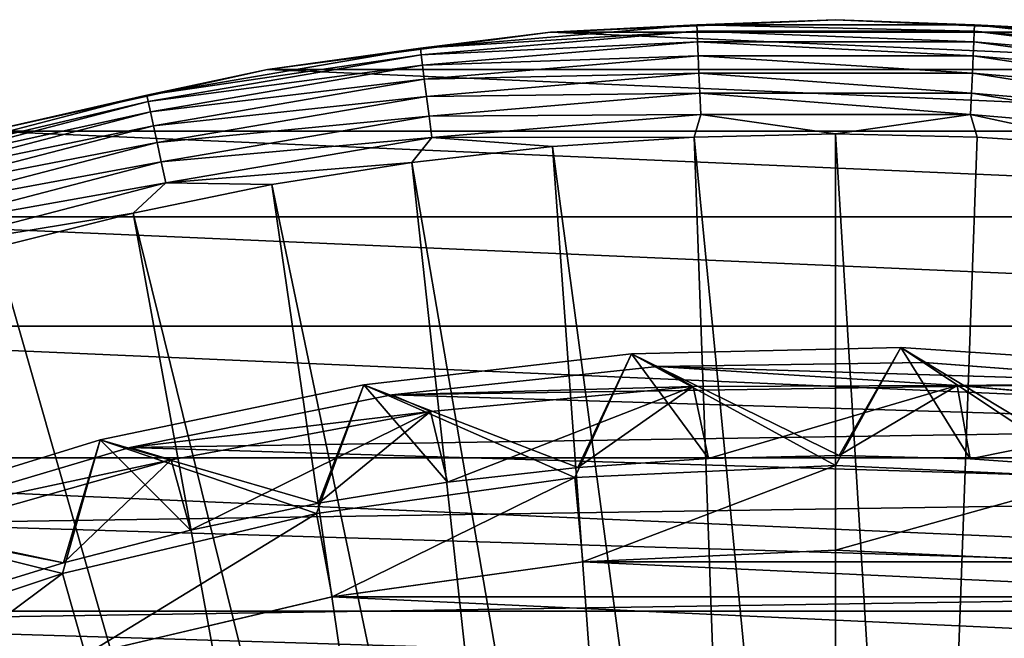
# Model space of a CAD drawing. Header units: metres. Extents: x -22 to 72, y -222 to 22.
# Tile 188 of 256: x -5.61 to 1.16, y 18.24 to 22.5. Entities that reach past the tile are written whole.
import ezdxf

# ---------------------------------------------------------------- set-up
doc = ezdxf.new("R2010")
doc.units = ezdxf.units.M
doc.layers.add('solid_509499_SW0002', color=7, linetype='CONTINUOUS')

msp = doc.modelspace()

# ---------------------------------------------------------------- linework, layer by layer
at = {"layer": 'solid_509499_SW0002'}
for points in [[(-1.961004, 22.414381, 119.213844), (0, 22.5, 119.213844), (-1.961003, 22.414381)], [(-0.954289, 22.464706, 119.368202), (0, 22.5, 119.213844), (-1.961004, 22.414381, 119.213844)], [(-1.961003, 22.414381), (0, 22.5), (1.961003, 22.414381)], [(0, 22.5, 119.213844), (0, 22.5), (-1.961003, 22.414381)], [(0.954289, 22.464706, 119.368202), (0, 22.5, 119.213844), (-0.954289, 22.464706, 119.368202)], [(1.961004, 22.414381, 119.213844), (1.961003, 22.414381), (0, 22.5)], [(0, 22.5, 119.213844), (1.961004, 22.414381, 119.213844), (0, 22.5)], [(0.954289, 22.464706, 119.368202), (1.961004, 22.414381, 119.213844), (0, 22.5, 119.213844)], [(-3.907084, 22.158175, 119.213844), (-1.961004, 22.414381, 119.213844), (-3.907081, 22.158175)], [(-2.855991, 22.302849, 119.368202), (-1.961004, 22.414381, 119.213844), (-3.907084, 22.158175, 119.213844)], [(-3.907081, 22.158175), (-1.961003, 22.414381), (3.907081, 22.158175)], [(-1.961004, 22.414381, 119.213844), (-1.961003, 22.414381), (-3.907081, 22.158175)], [(-0.954289, 22.464706, 119.368202), (-1.961004, 22.414381, 119.213844), (-2.855991, 22.302849, 119.368202)], [(-0.954289, 22.464706, 119.368202), (-2.855991, 22.302849, 119.368202), (-0.952396, 22.420155, 119.516907)], [(-2.855991, 22.302849, 119.368202), (-2.850327, 22.258615, 119.516907), (-0.952396, 22.420155, 119.516907)], [(-0.952396, 22.420155, 119.516907), (-2.850327, 22.258615, 119.516907), (-0.949321, 22.347746, 119.654198)], [(-1.961003, 22.414381), (1.961003, 22.414381), (3.907081, 22.158175)], [(-0.954289, 22.464706, 119.368202), (-0.952396, 22.420155, 119.516907), (0.952396, 22.420155, 119.516907)], [(0.954289, 22.464706, 119.368202), (-0.954289, 22.464706, 119.368202), (0.952396, 22.420155, 119.516907)], [(-0.952396, 22.420155, 119.516907), (-0.949321, 22.347746, 119.654198), (0.949321, 22.347746, 119.654198)], [(0.952396, 22.420155, 119.516907), (-0.952396, 22.420155, 119.516907), (0.949321, 22.347746, 119.654198)], [(0.952396, 22.420155, 119.516907), (0.949321, 22.347746, 119.654198), (2.841122, 22.186729, 119.654198)], [(0.954289, 22.464706, 119.368202), (0.952396, 22.420155, 119.516907), (2.850327, 22.258615, 119.516907)], [(2.850327, 22.258615, 119.516907), (0.952396, 22.420155, 119.516907), (2.841122, 22.186729, 119.654198)], [(2.855991, 22.302849, 119.368202), (1.961004, 22.414381, 119.213844), (0.954289, 22.464706, 119.368202)], [(2.855991, 22.302849, 119.368202), (0.954289, 22.464706, 119.368202), (2.850327, 22.258615, 119.516907)], [(-2.850327, 22.258615, 119.516907), (-2.841122, 22.186729, 119.654198), (-0.949321, 22.347746, 119.654198)], [(-0.949321, 22.347746, 119.654198), (-2.841122, 22.186729, 119.654198), (-0.945177, 22.250208, 119.774902)], [(-0.949321, 22.347746, 119.654198), (-0.945177, 22.250208, 119.774902), (0.945177, 22.250208, 119.774902)], [(0.949321, 22.347746, 119.654198), (-0.949321, 22.347746, 119.654198), (0.945177, 22.250208, 119.774902)], [(0.949321, 22.347746, 119.654198), (0.945177, 22.250208, 119.774902), (2.828722, 22.089893, 119.774902)], [(2.841122, 22.186729, 119.654198), (0.949321, 22.347746, 119.654198), (2.828722, 22.089893, 119.774902)], [(-2.855991, 22.302849, 119.368202), (-3.907084, 22.158175, 119.213844), (-4.737116, 21.980297, 119.368202)], [(-2.855991, 22.302849, 119.368202), (-4.737116, 21.980297, 119.368202), (-2.850327, 22.258615, 119.516907)], [(-4.737116, 21.980297, 119.368202), (-4.727722, 21.936705, 119.516907), (-2.850327, 22.258615, 119.516907)], [(-2.850327, 22.258615, 119.516907), (-4.727722, 21.936705, 119.516907), (-2.841122, 22.186729, 119.654198)], [(-2.841122, 22.186729, 119.654198), (-2.828722, 22.089893, 119.774902), (-0.945177, 22.250208, 119.774902)], [(-0.945177, 22.250208, 119.774902), (-2.828722, 22.089893, 119.774902), (-0.940122, 22.131214, 119.874481)], [(-0.945177, 22.250208, 119.774902), (-0.940122, 22.131214, 119.874481), (0.940122, 22.131214, 119.874481)], [(0.945177, 22.250208, 119.774902), (-0.945177, 22.250208, 119.774902), (0.940122, 22.131214, 119.874481)], [(0.945177, 22.250208, 119.774902), (0.940122, 22.131214, 119.874481), (2.813594, 21.971758, 119.874481)], [(2.828722, 22.089893, 119.774902), (0.945177, 22.250208, 119.774902), (2.813594, 21.971758, 119.874481)], [(-5.823429, 21.733332, 119.213844), (-3.907084, 22.158175, 119.213844), (-5.823424, 21.733332)], [(-4.737116, 21.980297, 119.368202), (-3.907084, 22.158175, 119.213844), (-5.823429, 21.733332, 119.213844)], [(-5.823424, 21.733332), (-3.907081, 22.158175), (5.823424, 21.733332)], [(-3.907084, 22.158175, 119.213844), (-3.907081, 22.158175), (-5.823424, 21.733332)], [(-4.727722, 21.936705, 119.516907), (-4.712453, 21.865858, 119.654198), (-2.841122, 22.186729, 119.654198)], [(-2.841122, 22.186729, 119.654198), (-4.712453, 21.865858, 119.654198), (-2.828722, 22.089893, 119.774902)], [(-3.907081, 22.158175), (3.907081, 22.158175), (5.823424, 21.733332)], [(-4.712453, 21.865858, 119.654198), (-4.691885, 21.770422, 119.774902), (-2.828722, 22.089893, 119.774902)], [(-2.828722, 22.089893, 119.774902), (-4.691885, 21.770422, 119.774902), (-2.813594, 21.971758, 119.874481)], [(-2.828722, 22.089893, 119.774902), (-2.813594, 21.971758, 119.874481), (-0.940122, 22.131214, 119.874481)], [(-0.940122, 22.131214, 119.874481), (-2.813594, 21.971758, 119.874481), (-0.934347, 21.995245, 119.949181)], [(-0.940122, 22.131214, 119.874481), (-0.934347, 21.995245, 119.949181), (0.934347, 21.995245, 119.949181)], [(0.940122, 22.131214, 119.874481), (-0.940122, 22.131214, 119.874481), (0.934347, 21.995245, 119.949181)], [(0.940122, 22.131214, 119.874481), (0.934347, 21.995245, 119.949181), (2.796308, 21.836769, 119.949181)], [(2.813594, 21.971758, 119.874481), (0.940122, 22.131214, 119.874481), (2.796308, 21.836769, 119.949181)], [(-4.737116, 21.980297, 119.368202), (-5.823429, 21.733332, 119.213844), (-6.58411, 21.499378, 119.368202)], [(-4.737116, 21.980297, 119.368202), (-6.58411, 21.499378, 119.368202), (-4.727722, 21.936705, 119.516907)], [(-4.691885, 21.770422, 119.774902), (-4.666793, 21.653996, 119.874481), (-2.813594, 21.971758, 119.874481)], [(-2.813594, 21.971758, 119.874481), (-4.666793, 21.653996, 119.874481), (-2.796308, 21.836769, 119.949181)], [(-2.813594, 21.971758, 119.874481), (-2.796308, 21.836769, 119.949181), (-0.934347, 21.995245, 119.949181)], [(-0.934347, 21.995245, 119.949181), (-2.796308, 21.836769, 119.949181), (-0.928067, 21.847422, 119.996193)], [(-0.934347, 21.995245, 119.949181), (-0.928067, 21.847422, 119.996193), (0.928067, 21.847422, 119.996193)], [(0.934347, 21.995245, 119.949181), (-0.934347, 21.995245, 119.949181), (0.928067, 21.847422, 119.996193)], [(0.934347, 21.995245, 119.949181), (0.928067, 21.847422, 119.996193), (2.777514, 21.69001, 119.996193)], [(2.796308, 21.836769, 119.949181), (0.934347, 21.995245, 119.949181), (2.777514, 21.69001, 119.996193)], [(-6.58411, 21.499378, 119.368202), (-6.571053, 21.456739, 119.516907), (-4.727722, 21.936705, 119.516907)], [(-4.727722, 21.936705, 119.516907), (-6.571053, 21.456739, 119.516907), (-4.712453, 21.865858, 119.654198)], [(-6.571053, 21.456739, 119.516907), (-6.54983, 21.387442, 119.654198), (-4.712453, 21.865858, 119.654198)], [(-4.712453, 21.865858, 119.654198), (-6.54983, 21.387442, 119.654198), (-4.691885, 21.770422, 119.774902)], [(-4.666793, 21.653996, 119.874481), (-4.638121, 21.520958, 119.949181), (-2.796308, 21.836769, 119.949181)], [(-2.796308, 21.836769, 119.949181), (-4.638121, 21.520958, 119.949181), (-2.777514, 21.69001, 119.996193)], [(-2.796308, 21.836769, 119.949181), (-2.777514, 21.69001, 119.996193), (-0.928067, 21.847422, 119.996193)], [(-0.928067, 21.847422, 119.996193), (-2.777514, 21.69001, 119.996193), (-0.974193, 21.692097, 120.013718)], [(-0.928067, 21.847422, 119.996193), (-0.974193, 21.692097, 120.013718), (0, 21.713963, 120.013718)], [(0.928067, 21.847422, 119.996193), (-0.928067, 21.847422, 119.996193), (0, 21.713963, 120.013718)], [(0.928067, 21.847422, 119.996193), (0, 21.713963, 120.013718), (0.974193, 21.692097, 120.013718)], [(0.928067, 21.847422, 119.996193), (0.974193, 21.692097, 120.013718), (1.946424, 21.626549, 120.013718)], [(2.777514, 21.69001, 119.996193), (0.928067, 21.847422, 119.996193), (1.946424, 21.626549, 120.013718)], [(-6.54983, 21.387442, 119.654198), (-6.521243, 21.294094, 119.774902), (-4.691885, 21.770422, 119.774902)], [(-4.691885, 21.770422, 119.774902), (-6.521243, 21.294094, 119.774902), (-4.666793, 21.653996, 119.874481)], [(-7.695447, 21.143085), (-5.823424, 21.733332), (7.695447, 21.143085)], [(-5.823424, 21.733332), (5.823424, 21.733332), (7.695447, 21.143085)], [(-4.638121, 21.520958, 119.949181), (-4.60695, 21.376322, 119.996193), (-2.777514, 21.69001, 119.996193)], [(-2.777514, 21.69001, 119.996193), (-4.60695, 21.376322, 119.996193), (-2.914736, 21.517445, 120.013718)], [(-2.777514, 21.69001, 119.996193), (-2.914736, 21.517445, 120.013718), (-1.946424, 21.626549, 120.013718)], [(-2.777514, 21.69001, 119.996193), (-1.946424, 21.626549, 120.013718), (-0.974193, 21.692097, 120.013718)], [(-0.612328, 11.68392, 120.188515), (-0.974193, 21.692097, 120.013718), (-1.946424, 21.626549, 120.013718)], [(0, 11.699954, 120.188515), (0, 21.713963, 120.013718), (-0.974193, 21.692097, 120.013718)], [(-0.612328, 11.68392, 120.188515), (0, 11.699954, 120.188515), (-0.974193, 21.692097, 120.013718)], [(0.612328, 11.68392, 120.188515), (0.974193, 21.692097, 120.013718), (0, 21.713963, 120.013718)], [(0, 11.699954, 120.188515), (0.612328, 11.68392, 120.188515), (0, 21.713963, 120.013718)], [(0.612328, 11.68392, 120.188515), (1.946424, 21.626549, 120.013718), (0.974193, 21.692097, 120.013718)], [(-6.521243, 21.294094, 119.774902), (-6.486368, 21.180214, 119.874481), (-4.666793, 21.653996, 119.874481)], [(-4.666793, 21.653996, 119.874481), (-6.486368, 21.180214, 119.874481), (-4.638121, 21.520958, 119.949181)], [(-1.222978, 11.63586, 120.188515), (-1.946424, 21.626549, 120.013718), (-2.914736, 21.517445, 120.013718)], [(-1.222978, 11.63586, 120.188515), (-0.612328, 11.68392, 120.188515), (-1.946424, 21.626549, 120.013718)], [(0.612328, 11.68392, 120.188515), (1.222978, 11.63586, 120.188515), (1.946424, 21.626549, 120.013718)], [(-6.486368, 21.180214, 119.874481), (-6.446517, 21.050089, 119.949181), (-4.638121, 21.520958, 119.949181)], [(-4.638121, 21.520958, 119.949181), (-6.446517, 21.050089, 119.949181), (-4.60695, 21.376322, 119.996193)], [(-4.60695, 21.376322, 119.996193), (-3.877178, 21.365009, 120.013718), (-2.914736, 21.517445, 120.013718)], [(-1.830276, 11.555908, 120.188515), (-2.914736, 21.517445, 120.013718), (-3.877178, 21.365009, 120.013718)], [(-1.830276, 11.555908, 120.188515), (-1.222978, 11.63586, 120.188515), (-2.914736, 21.517445, 120.013718)], [(-6.446517, 21.050089, 119.949181), (-6.403192, 20.908617, 119.996193), (-4.60695, 21.376322, 119.996193)], [(-4.60695, 21.376322, 119.996193), (-6.403192, 20.908617, 119.996193), (-4.831811, 21.169548, 120.013718)], [(-4.60695, 21.376322, 119.996193), (-4.831811, 21.169548, 120.013718), (-3.877178, 21.365009, 120.013718)], [(-2.432557, 11.444283, 120.188515), (-3.877178, 21.365009, 120.013718), (-4.831811, 21.169548, 120.013718)], [(-2.432557, 11.444283, 120.188515), (-1.830276, 11.555908, 120.188515), (-3.877178, 21.365009, 120.013718)], [(-9.508904, 20.391928), (-7.695447, 21.143085), (9.508904, 20.391928)], [(-7.695447, 21.143085), (7.695447, 21.143085), (9.508904, 20.391928)], [(-6.403192, 20.908617, 119.996193), (-5.776714, 20.931454, 120.013718), (-4.831811, 21.169548, 120.013718)], [(-3.028171, 11.301288, 120.188515), (-4.831811, 21.169548, 120.013718), (-5.776714, 20.931454, 120.013718)], [(-3.028171, 11.301288, 120.188515), (-2.432557, 11.444283, 120.188515), (-4.831811, 21.169548, 120.013718)], [(-3.028171, 11.301288, 120.188515), (-5.776714, 20.931454, 120.013718), (-6.709983, 20.651205, 120.013718)], [(-3.615485, 11.127317, 120.188515), (-6.709983, 20.651205, 120.013718), (-7.62974, 20.329369, 120.013718)], [(-3.615485, 11.127317, 120.188515), (-3.028171, 11.301288, 120.188515), (-6.709983, 20.651205, 120.013718)], [(-11.249993, 19.485575), (-9.508904, 20.391928), (11.249993, 19.485575)], [(-9.508904, 20.391928), (9.508904, 20.391928), (11.249993, 19.485575)], [(-4.192889, 10.922849, 120.188515), (-7.62974, 20.329369, 120.013718), (-8.53413, 19.966591, 120.013718)], [(-4.192889, 10.922849, 120.188515), (-3.615485, 11.127317, 120.188515), (-7.62974, 20.329369, 120.013718)], [(-3.243701, 19.988516, 6.7), (-1.403648, 20.201294, 6.7), (-1.793032, 19.34902, 6.7)], [(-1.403642, 20.201294, 5.4), (-1.403648, 20.201294, 6.7), (-3.243701, 19.988516, 6.7)], [(-3.243686, 19.988522, 5.4), (-1.403642, 20.201294, 5.4), (-3.243701, 19.988516, 6.7)], [(-1.773311, 19.419201, 4.65), (-1.403642, 20.201294, 5.4), (-3.243686, 19.988522, 5.4)], [(-1.403648, 20.201294, 6.7), (0, 19.431931, 6.7), (-1.793032, 19.34902, 6.7)], [(-1.773311, 19.419201, 4.65), (-0.875052, 19.480356, 4.65), (-1.403642, 20.201294, 5.4)], [(0.449307, 20.245014, 5.4), (0.449313, 20.245008, 6.7), (-1.403648, 20.201294, 6.7)], [(-1.403642, 20.201294, 5.4), (0.449307, 20.245014, 5.4), (-1.403648, 20.201294, 6.7)], [(-1.403648, 20.201294, 6.7), (0.449313, 20.245008, 6.7), (0, 19.431931, 6.7)], [(0.024516, 19.499985, 4.65), (0.449307, 20.245014, 5.4), (-1.403642, 20.201294, 5.4)], [(-0.875052, 19.480356, 4.65), (0.024516, 19.499985, 4.65), (-1.403642, 20.201294, 5.4)], [(0.449313, 20.245008, 6.7), (1.793032, 19.34902, 6.7), (0, 19.431931, 6.7)], [(0.024516, 19.499985, 4.65), (0.924677, 19.478064, 4.65), (0.449307, 20.245014, 5.4)], [(0.449307, 20.245014, 5.4), (2.297187, 20.11928, 5.4), (0.449313, 20.245008, 6.7)], [(1.823303, 19.414572, 4.65), (2.297187, 20.11928, 5.4), (0.449307, 20.245014, 5.4)], [(0.924677, 19.478064, 4.65), (1.823303, 19.414572, 4.65), (0.449307, 20.245014, 5.4)], [(0.449313, 20.245008, 6.7), (2.297202, 20.11928, 6.7), (1.793032, 19.34902, 6.7)], [(2.297187, 20.11928, 5.4), (2.297202, 20.11928, 6.7), (0.449313, 20.245008, 6.7)], [(-3.051926, 19.917536, 0.034086), (-1.225081, 20.112724, 0.034086), (-3.051708, 19.917566, 2.4)], [(-3.051926, 19.917536, 0.034086), (2.443819, 20.001255, 0.034086), (-1.225081, 20.112724, 0.034086)], [(-1.225081, 20.112724, 0.034086), (-1.225416, 20.112703, 2.4), (-3.051708, 19.917566, 2.4)], [(-3.051708, 19.917566, 2.4), (-1.225416, 20.112703, 2.4), (-0.980715, 19.975939, 2.4)], [(0.611915, 20.140705, 0.034086), (0.612216, 20.140694, 2.4), (-1.225416, 20.112703, 2.4)], [(-1.225081, 20.112724, 0.034086), (0.611915, 20.140705, 0.034086), (-1.225416, 20.112703, 2.4)], [(-1.225416, 20.112703, 2.4), (0.612216, 20.140694, 2.4), (2.443474, 20.001297, 2.4)], [(-1.225416, 20.112703, 2.4), (0.834541, 19.982578, 2.4), (-0.980715, 19.975939, 2.4)], [(-1.225416, 20.112703, 2.4), (2.443474, 20.001297, 2.4), (0.834541, 19.982578, 2.4)], [(-1.225081, 20.112724, 0.034086), (2.443819, 20.001255, 0.034086), (0.611915, 20.140705, 0.034086)], [(0.611915, 20.140705, 0.034086), (2.443819, 20.001255, 0.034086), (0.612216, 20.140694, 2.4)], [(2.443819, 20.001255, 0.034086), (2.443474, 20.001297, 2.4), (0.612216, 20.140694, 2.4)], [(-3.243686, 19.988522, 5.4), (-3.243701, 19.988516, 6.7), (-5.057564, 19.608252, 6.7)], [(-5.057541, 19.608257, 5.4), (-3.243686, 19.988522, 5.4), (-5.057564, 19.608252, 6.7)], [(-5.057564, 19.608252, 6.7), (-3.243701, 19.988516, 6.7), (-3.57045, 19.101093, 6.7)], [(-3.557013, 19.172836, 4.65), (-3.243686, 19.988522, 5.4), (-5.057541, 19.608257, 5.4)], [(-3.243701, 19.988516, 6.7), (-1.793032, 19.34902, 6.7), (-3.57045, 19.101093, 6.7)], [(-3.557013, 19.172836, 4.65), (-2.668321, 19.316574, 4.65), (-3.243686, 19.988522, 5.4)], [(-2.668321, 19.316574, 4.65), (-1.773311, 19.419201, 4.65), (-3.243686, 19.988522, 5.4)], [(-3.051926, 19.917536, 0.034086), (4.255446, 19.695524, 0.034086), (2.443819, 20.001255, 0.034086)], [(-3.051708, 19.917566, 2.4), (-0.980715, 19.975939, 2.4), (-2.786739, 19.804899, 2.4)], [(-2.786739, 19.804899, 2.4), (-0.980715, 19.975939, 2.4), (-2.668321, 19.316574, 2.9)], [(-0.980715, 19.975939, 2.4), (-1.773311, 19.419201, 2.9), (-2.668321, 19.316574, 2.9)], [(-0.980715, 19.975939, 2.4), (-0.875052, 19.480356, 2.9), (-1.773311, 19.419201, 2.9)], [(-0.980715, 19.975939, 2.4), (0.834541, 19.982578, 2.4), (-0.875052, 19.480356, 2.9)], [(0.834541, 19.982578, 2.4), (0.024516, 19.499985, 2.9), (-0.875052, 19.480356, 2.9)], [(0.834541, 19.982578, 2.4), (0.924677, 19.478064, 2.9), (0.024516, 19.499985, 2.9)], [(2.443474, 20.001297, 2.4), (4.255809, 19.69544, 2.4), (0.834541, 19.982578, 2.4)], [(0.834541, 19.982578, 2.4), (2.641649, 19.824772, 2.4), (0.924677, 19.478064, 2.9)], [(4.255809, 19.69544, 2.4), (2.641649, 19.824772, 2.4), (0.834541, 19.982578, 2.4)], [(-4.7588, 10.68844, 120.188515), (-8.53413, 19.966591, 120.013718), (-9.421335, 19.563604, 120.013718)], [(-4.7588, 10.68844, 120.188515), (-4.192889, 10.922849, 120.188515), (-8.53413, 19.966591, 120.013718)], [(-4.853606, 19.556711, 2.4), (-3.051708, 19.917566, 2.4), (-2.786739, 19.804899, 2.4)], [(-3.051926, 19.917536, 0.034086), (-3.051708, 19.917566, 2.4), (-4.853606, 19.556711, 2.4)], [(-4.853356, 19.556774, 0.034086), (-3.051926, 19.917536, 0.034086), (-4.853606, 19.556711, 2.4)], [(-4.853356, 19.556774, 0.034086), (4.255446, 19.695524, 0.034086), (-3.051926, 19.917536, 0.034086)], [(-4.853606, 19.556711, 2.4), (-2.786739, 19.804899, 2.4), (-4.570813, 19.470686, 2.4)], [(-4.570813, 19.470686, 2.4), (-2.786739, 19.804899, 2.4), (-4.437667, 18.988342, 2.9)], [(-2.786739, 19.804899, 2.4), (-3.557013, 19.172836, 2.9), (-4.437667, 18.988342, 2.9)], [(-2.786739, 19.804899, 2.4), (-2.668321, 19.316574, 2.9), (-3.557013, 19.172836, 2.9)], [(2.641649, 19.824772, 2.4), (1.823303, 19.414572, 2.9), (0.924677, 19.478064, 2.9)], [(-4.853356, 19.556774, 0.034086), (6.031656, 19.226065, 0.034086), (4.255446, 19.695524, 0.034086)], [(-5.057541, 19.608257, 5.4), (-5.057564, 19.608252, 6.7), (-6.828311, 19.064013, 6.7)], [(-6.828287, 19.064024, 5.4), (-5.057541, 19.608257, 5.4), (-6.828311, 19.064013, 6.7)], [(-6.828311, 19.064013, 6.7), (-5.057564, 19.608252, 6.7), (-5.318014, 18.69006, 6.7)], [(-5.309609, 18.76321, 4.65), (-5.057541, 19.608257, 5.4), (-6.828287, 19.064024, 5.4)], [(-5.057564, 19.608252, 6.7), (-3.57045, 19.101093, 6.7), (-5.318014, 18.69006, 6.7)], [(-5.309609, 18.76321, 4.65), (-4.437667, 18.988342, 4.65), (-5.057541, 19.608257, 5.4)], [(-4.437667, 18.988342, 4.65), (-3.557013, 19.172836, 4.65), (-5.057541, 19.608257, 5.4)], [(-5.311668, 10.424736, 120.188515), (-9.421335, 19.563604, 120.013718), (-10.289566, 19.121218, 120.013718)], [(-5.311668, 10.424736, 120.188515), (-4.7588, 10.68844, 120.188515), (-9.421335, 19.563604, 120.013718)], [(-6.614458, 19.03343, 0.034086), (-4.853356, 19.556774, 0.034086), (-6.61436, 19.033463, 2.4)], [(-6.614458, 19.03343, 0.034086), (6.031656, 19.226065, 0.034086), (-4.853356, 19.556774, 0.034086)], [(-4.853356, 19.556774, 0.034086), (-4.853606, 19.556711, 2.4), (-6.61436, 19.033463, 2.4)], [(-6.61436, 19.033463, 2.4), (-4.853606, 19.556711, 2.4), (-4.570813, 19.470686, 2.4)], [(-12.905463, 18.430925), (-11.249993, 19.485575), (12.905463, 18.430925)], [(-11.249993, 19.485575), (11.249993, 19.485575), (12.905463, 18.430925)], [(-6.61436, 19.033463, 2.4), (-4.570813, 19.470686, 2.4), (-6.316442, 18.976368, 2.4)], [(-6.316442, 18.976368, 2.4), (-4.570813, 19.470686, 2.4), (-5.309609, 18.76321, 2.9)], [(-4.570813, 19.470686, 2.4), (-4.437667, 18.988342, 2.9), (-5.309609, 18.76321, 2.9)], [(-0.875052, 19.480356, 2.9), (-0.875052, 19.480356, 4.65), (-1.773311, 19.419201, 4.65)], [(-1.773311, 19.419201, 2.9), (-0.875052, 19.480356, 2.9), (-1.773311, 19.419201, 4.65)], [(0.024516, 19.499985, 2.9), (0.024516, 19.499985, 4.65), (-0.875052, 19.480356, 4.65)], [(-0.875052, 19.480356, 2.9), (0.024516, 19.499985, 2.9), (-0.875052, 19.480356, 4.65)], [(0.924677, 19.478064, 2.9), (0.924677, 19.478064, 4.65), (0.024516, 19.499985, 4.65)], [(0.024516, 19.499985, 2.9), (0.924677, 19.478064, 2.9), (0.024516, 19.499985, 4.65)], [(1.823303, 19.414572, 2.9), (1.823303, 19.414572, 4.65), (0.924677, 19.478064, 4.65)], [(0.924677, 19.478064, 2.9), (1.823303, 19.414572, 2.9), (0.924677, 19.478064, 4.65)], [(-1.773311, 19.419201, 2.9), (-1.773311, 19.419201, 4.65), (-2.668321, 19.316574, 4.65)], [(-2.668321, 19.316574, 2.9), (-1.773311, 19.419201, 2.9), (-2.668321, 19.316574, 4.65)], [(-1.793032, 19.34902, 6.7), (0, 19.431931, 6.7), (-1.739259, 18.769588, 40.038475)], [(0, 19.431931, 6.7), (0, 18.85, 40.038475), (-1.739259, 18.769588, 40.038475)], [(0, 19.431931, 6.7), (1.793032, 19.34902, 6.7), (0, 18.85, 40.038475)], [(-3.57045, 19.101093, 6.7), (-1.793032, 19.34902, 6.7), (-3.463678, 18.529043, 40.038475)], [(-2.668321, 19.316574, 2.9), (-2.668321, 19.316574, 4.65), (-3.557013, 19.172836, 4.65)], [(-3.557013, 19.172836, 2.9), (-2.668321, 19.316574, 2.9), (-3.557013, 19.172836, 4.65)], [(-1.793032, 19.34902, 6.7), (-1.739259, 18.769588, 40.038475), (-3.463678, 18.529043, 40.038475)], [(1.793032, 19.34902, 6.7), (1.739259, 18.769588, 40.038475), (0, 18.85, 40.038475)], [(-6.614458, 19.03343, 0.034086), (7.757732, 18.596777, 0.034086), (6.031656, 19.226065, 0.034086)], [(-3.557013, 19.172836, 2.9), (-3.557013, 19.172836, 4.65), (-4.437667, 18.988342, 4.65)], [(-4.437667, 18.988342, 2.9), (-3.557013, 19.172836, 2.9), (-4.437667, 18.988342, 4.65)], [(-5.849977, 10.132458, 120.188515), (-5.311668, 10.424736, 120.188515), (-10.289566, 19.121218, 120.013718)], [(-5.318014, 18.69006, 6.7), (-3.57045, 19.101093, 6.7), (-5.158547, 18.130413, 40.038475)], [(-3.57045, 19.101093, 6.7), (-3.463678, 18.529043, 40.038475), (-5.158547, 18.130413, 40.038475)], [(-8.320589, 18.351847, 0.034086), (7.757732, 18.596777, 0.034086), (-6.614458, 19.03343, 0.034086)], [(-6.828311, 19.064013, 6.7), (-5.318014, 18.69006, 6.7), (-7.019339, 18.119843, 6.7)], [(-6.170524, 18.497963, 4.65), (-5.309609, 18.76321, 4.65), (-6.828287, 19.064024, 5.4)], [(-6.316442, 18.976368, 2.4), (-5.309609, 18.76321, 2.9), (-6.170524, 18.497963, 2.9)], [(-4.437667, 18.988342, 2.9), (-4.437667, 18.988342, 4.65), (-5.309609, 18.76321, 4.65)], [(-5.309609, 18.76321, 2.9), (-4.437667, 18.988342, 2.9), (-5.309609, 18.76321, 4.65)], [(-1.73926, 18.769588, 90), (-1.739259, 18.769588, 40.038475), (0, 18.85, 40.038475)], [(0, 18.85, 90), (-1.73926, 18.769588, 90), (0, 18.85, 40.038475)], [(1.73926, 18.769588, 90), (-1.73926, 18.769588, 90), (0, 18.85, 90)], [(0, 18.85, 90), (0, 18.85, 40.038475), (1.739259, 18.769588, 40.038475)], [(1.73926, 18.769588, 90), (0, 18.85, 90), (1.739259, 18.769588, 40.038475)], [(-5.309609, 18.76321, 2.9), (-5.309609, 18.76321, 4.65), (-6.170524, 18.497963, 4.65)], [(-6.170524, 18.497963, 2.9), (-5.309609, 18.76321, 2.9), (-6.170524, 18.497963, 4.65)], [(-3.463683, 18.529041, 90), (-3.463678, 18.529043, 40.038475), (-1.739259, 18.769588, 40.038475)], [(-1.73926, 18.769588, 90), (-3.463683, 18.529041, 90), (-1.739259, 18.769588, 40.038475)], [(3.463683, 18.529041, 90), (-3.463683, 18.529041, 90), (-1.73926, 18.769588, 90)], [(3.463683, 18.529041, 90), (-1.73926, 18.769588, 90), (1.73926, 18.769588, 90)], [(-7.019339, 18.119843, 6.7), (-5.318014, 18.69006, 6.7), (-6.809405, 17.577101, 40.038475)], [(-5.318014, 18.69006, 6.7), (-5.158547, 18.130413, 40.038475), (-6.809405, 17.577101, 40.038475)], [(-8.320589, 18.351847, 0.034086), (9.419344, 17.812874, 0.034086), (7.757732, 18.596777, 0.034086)], [(-5.158554, 18.130411, 90), (-5.158547, 18.130413, 40.038475), (-3.463678, 18.529043, 40.038475)], [(-3.463683, 18.529041, 90), (-5.158554, 18.130411, 90), (-3.463678, 18.529043, 40.038475)], [(5.158554, 18.130411, 90), (-5.158554, 18.130411, 90), (-3.463683, 18.529041, 90)], [(5.158554, 18.130411, 90), (-3.463683, 18.529041, 90), (3.463683, 18.529041, 90)], [(-14.462714, 17.236006), (-12.905463, 18.430925), (14.462714, 17.236006)], [(-12.905463, 18.430925), (12.905463, 18.430925), (14.462714, 17.236006)], [(-9.957514, 17.517717, 0.034086), (9.419344, 17.812874, 0.034086), (-8.320589, 18.351847, 0.034086)]]:
    msp.add_3dface(points, dxfattribs=at)

doc.saveas('drawing.dxf')
